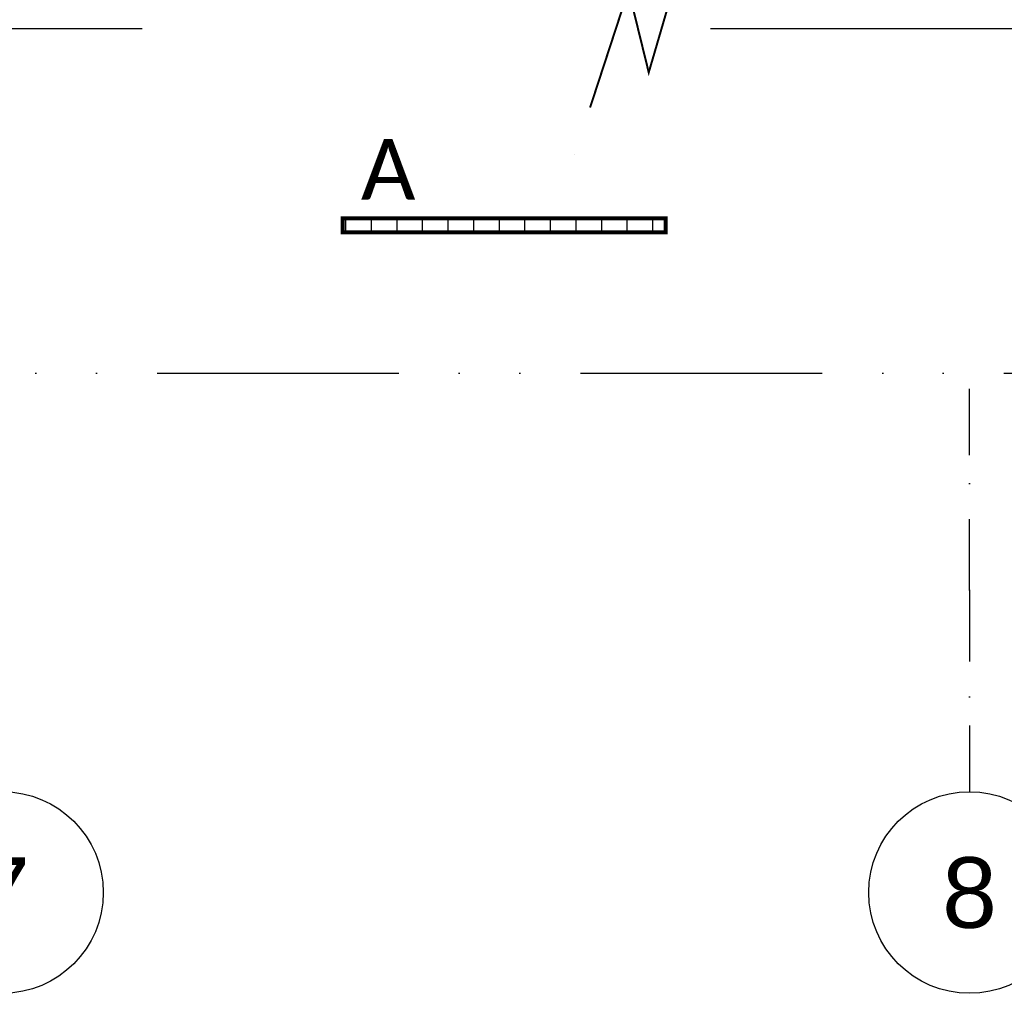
# Model space of a CAD drawing. Extents: x -24342 to 73038, y -9656 to 30949.
# Tile 40 of 170: x 3628 to 4116, y -3255 to -2772. Entities that reach past the tile are written whole.
import ezdxf
from ezdxf.enums import TextEntityAlignment as Align

# ---------------------------------------------------------------- set-up
doc = ezdxf.new("R2010")
doc.units = 0
for name, pattern in [('21.0032_xref_rdc_02_pro$0$Points tirets', [670.277762, 352.777767, -176.388884, 0, -141.111112]), ('21.0032_xref_rdc_02_pro$0$Traits', [564.444447, 282.222223, -282.222223]), ('ACAD_ISO12W100', [21, 12, -3, 0, -3, 0, -3])]:
    doc.linetypes.add(name, pattern=pattern)
doc.layers.get('0').update_dxf_attribs({"color": 250})
for name, color, linetype in [('0_XREF', 250, 'Continuous'), ('1_APPAREILLAGE', 1, 'Continuous'), ('1_LUMINAIRES', 150, 'Continuous'), ('21.0032_xref_rdc_02_pro$0$02-01 File _ Axe.Construction', 251, 'Continuous'), ('21.0032_xref_rdc_02_pro$0$08-01 contour hachures', 251, 'Continuous')]:
    doc.layers.add(name, color=color, linetype=linetype)
doc.styles.add('21.0032_xref_rdc_02_pro$0$STYLE_GENERE_5', font='arial.ttf')
doc.styles.add('rt', font='romant.shx', dxfattribs={"width": 0.8})
doc.styles.get("Standard").update_dxf_attribs({"font": 'calibri.ttf'})
doc.styles.add('titre', font='calibri.ttf', dxfattribs={"width": 0.9, "height": 12})

# ---------------------------------------------------------------- blocks, each defined once
blk = doc.blocks.new('*U154')
at = {"const_width": 0.25}
blk.add_lwpolyline([(4.21, -9.06), (-4.22, -9.05), (-4.22, 0), (4.22, 0)], close=True, dxfattribs=at)
blk.add_lwpolyline([(-12.88, -31.83, 0, 4.33, 0), (-10.97, -26.04, 0, 0, 0), (-6.2, -11.46, 0, 0, 0), (-3.69, -21.68, 0, 0, 0), (0, -9.06, 0, 0, 0)], format="xyseb")
blk.add_lwpolyline([(-10.97, -26.04), (-10.97, -26.04), (-6.2, -11.46), (-3.69, -21.68), (0, -9.06)], dxfattribs=at)
blk.add_solid([(4.22, 0), (-4.22, -9.05), (-4.22, 0)])
at = {"style": 'titre', "width": 0.9}
blk.add_attdef('DES', (21.41, 11.2), '', height=12, dxfattribs=at)
blk = doc.blocks.new('21.0032_xref_rdc_02_pro$0$Marque grille standard[695]_1', base_point=(36190, -31547.1))
at = {"layer": '21.0032_xref_rdc_02_pro$0$02-01 File _ Axe.Construction', "linetype": 'Continuous'}
blk.add_circle((36190, -32047.1), 500, dxfattribs=at)
at = {"layer": '21.0032_xref_rdc_02_pro$0$02-01 File _ Axe.Construction', "style": '21.0032_xref_rdc_02_pro$0$STYLE_GENERE_5'}
for tag, p in [('AC_MarkerText_1_1', (36190, 1137.2)), ('AC_MarkerText_1_0', (36190, -31872.1))]:
    blk.add_attdef(tag, text='', height=350, rotation=360, dxfattribs=at).set_placement(p, align=Align.TOP_CENTER)
blk = doc.blocks.new('21.0032_xref_rdc_02_pro$0$Marque grille standard[696]_1', base_point=(40990, -31547.1))
at = {"layer": '21.0032_xref_rdc_02_pro$0$02-01 File _ Axe.Construction', "linetype": '21.0032_xref_rdc_02_pro$0$Points tirets'}
for q in [(40990, -29547.1), (40990, -31547.1)]:
    blk.add_line((40990, -30547.1), q, dxfattribs=at)
at = {"layer": '21.0032_xref_rdc_02_pro$0$02-01 File _ Axe.Construction', "linetype": 'Continuous'}
blk.add_circle((40990, -32047.1), 500, dxfattribs=at)
at = {"layer": '21.0032_xref_rdc_02_pro$0$02-01 File _ Axe.Construction', "linetype": '21.0032_xref_rdc_02_pro$0$Points tirets'}
blk.add_point((40990, -30547.1), dxfattribs=at)
blk.add_point((40990, -30547.1), dxfattribs=at)
at = {"layer": '21.0032_xref_rdc_02_pro$0$02-01 File _ Axe.Construction', "style": '21.0032_xref_rdc_02_pro$0$STYLE_GENERE_5'}
for tag, p in [('AC_MarkerText_1_1', (40990, 1137.2)), ('AC_MarkerText_1_0', (40990, -31872.1))]:
    blk.add_attdef(tag, text='', height=350, rotation=360, dxfattribs=at).set_placement(p, align=Align.TOP_CENTER)
blk = doc.blocks.new('21.0032_xref_rdc_02_pro')
at = {"layer": '21.0032_xref_rdc_02_pro$0$08-01 contour hachures', "linetype": '21.0032_xref_rdc_02_pro$0$Traits', "flags": 128}
blk.add_lwpolyline([(3407.7, -2412.05), (4449.83, -2412.05), (4449.83, -2658.86), (5957.75, -2814.25), (5957.75, -2853.44), (8763.06, -2853.44), (8763.06, -2770.14), (8976.24, -2770.14), (8976.24, -2853.44), (8886.72, -2853.44), (8886.72, -2973.65), (5825.69, -2973.65), (5825.69, -2926.46), (4291.27, -2776.05), (4291.27, -2595.31), (4154.77, -2595.31), (4154.77, -2776.05), (3536.07, -2776.05), (3536.07, -2973.65), (3029.18, -2973.65), (3029.18, -2853.44), (3407.7, -2853.44)], close=True, dxfattribs=at)
at = {"layer": '21.0032_xref_rdc_02_pro$0$02-01 File _ Axe.Construction', "linetype": 'Continuous'}
ref = blk.add_blockref('21.0032_xref_rdc_02_pro$0$Marque grille standard[695]_1', (3619, -3154.71), dxfattribs=dict(at, xscale=0.1, yscale=0.1, zscale=0.1))
ref.add_attrib('AC_MarkerText_1', '7', dxfattribs={"height": 35, "style": '21.0032_xref_rdc_02_pro$0$STYLE_GENERE_5'}).set_placement((3619, -3187.21), align=Align.TOP_CENTER)
ref = blk.add_blockref('21.0032_xref_rdc_02_pro$0$Marque grille standard[696]_1', (4099, -3154.71), dxfattribs=dict(at, xscale=0.1, yscale=0.1, zscale=0.1))
ref.add_attrib('AC_MarkerText_1', '8', dxfattribs={"height": 35, "style": '21.0032_xref_rdc_02_pro$0$STYLE_GENERE_5'}).set_placement((4099, -3187.21), align=Align.TOP_CENTER)
blk = doc.blocks.new('*U178')
at = {"ltscale": 2}
h = blk.add_hatch(dxfattribs=at)
h.set_pattern_fill('LINE', color=256, scale=4, angle=180)
h.set_pattern_definition([(180, (-1e-14, 30.2), (5e-15, -12.7), [])])
h.paths.add_polyline_path([(-3.5, 80.2), (-3.5, -80.2), (3.5, -80.2), (3.5, 80.2)])
at = {"const_width": 2}
blk.add_lwpolyline([(3.5, -80.2), (3.5, 80.2), (-3.5, 80.2), (-3.5, -80.2)], close=True, dxfattribs=at)
at = {"width": 0.8, "flags": 1}
blk.add_attdef('TYPE1', text='', height=8, dxfattribs=at).set_placement((-60, 45), align=Align.MIDDLE_RIGHT)
at = {"style": 'rt', "width": 0.8}
blk.add_attdef('TYPE2', text='', height=8, dxfattribs=at).set_placement((-31.08, 5.86), align=Align.BOTTOM_LEFT)

msp = doc.modelspace()

# ---------------------------------------------------------------- block references
at = {"layer": '0_XREF', "linetype": 'ACAD_ISO12W100'}
msp.add_blockref('21.0032_xref_rdc_02_pro', (0, 0), dxfattribs=at)

# ---------------------------------------------------------------- next in the draw order: linework, layer by layer
at = {"linetype": 'ACAD_ISO12W100', "ltscale": 10}
msp.add_lwpolyline([(3485.5, -2946.97), (5866, -2946.97)], dxfattribs=at)

# ---------------------------------------------------------------- next in the draw order: block references
at = {"layer": '1_APPAREILLAGE', "xscale": 4, "yscale": 4, "zscale": 4}
msp.add_blockref('*U154', (3954.53, -2711), dxfattribs=at)
at = {"layer": '1_LUMINAIRES'}
ref = msp.add_blockref('*U178', (3868.03, -2873.63), dxfattribs=dict(at, rotation=270))
ref.add_attrib('TYPE2', 'A', dxfattribs={"layer": '0', "height": 30}).set_placement((3796.89, -2869.82), align=Align.BOTTOM_LEFT)

doc.saveas('drawing.dxf')
